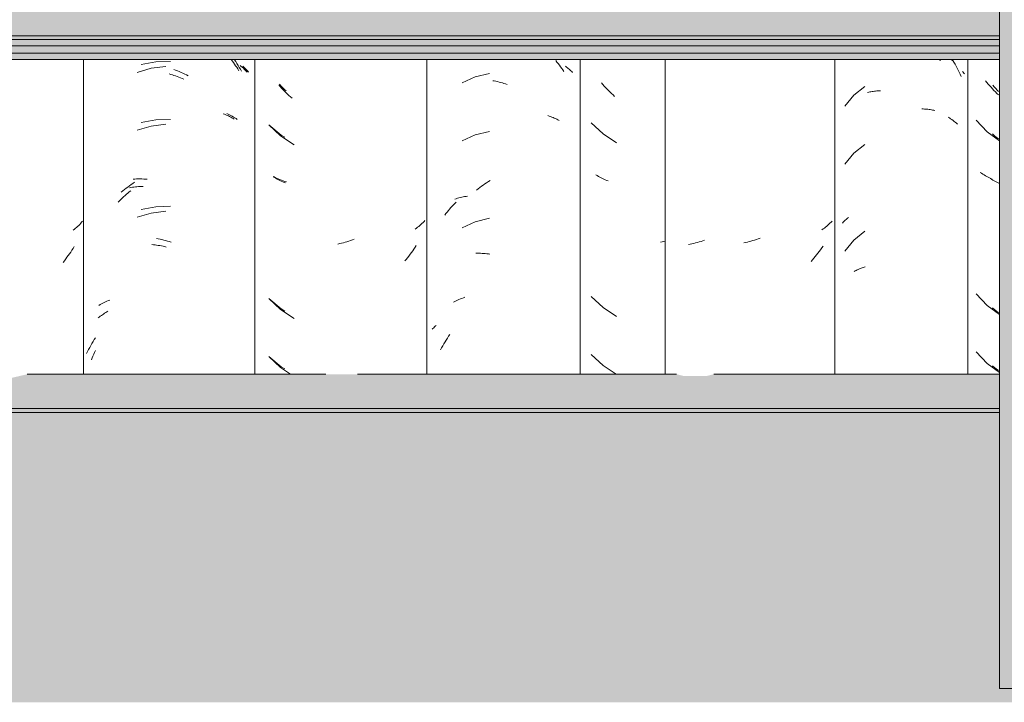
# Model space of a CAD drawing. Header units: metres. Extents: x 9.7 to 43.6, y -0.5 to 5.6.
# Tile 118 of 154: x 33.628 to 34.14, y 2.65 to 3.005. Entities that reach past the tile are written whole.
import ezdxf

# ---------------------------------------------------------------- set-up
doc = ezdxf.new("R2010")
doc.units = ezdxf.units.M
doc.layers.add('A-DETL', color=7, linetype='Continuous', lineweight=5, true_color=0x00a600)
for name, color, linetype, lineweight in [('A-GLAZ-CWMG', 7, 'Continuous', 5), ('A-ROOF', 7, 'Continuous', 5), ('A-WALL', 7, 'Continuous', 5), ('A-WALL-PATT', 7, 'Continuous', 5)]:
    doc.layers.add(name, color=color, linetype=linetype, lineweight=lineweight)

# ---------------------------------------------------------------- blocks, each defined once
blk = doc.blocks.new('FP_217-D')
at = {"layer": 'A-GLAZ-CWMG', "color": 9, "true_color": 0xc0c0c0}
for p, q in [((-16.79908, 2.97253), (-16.79977, 2.9734)), ((-16.79837, 2.97167), (-16.79908, 2.97253)), ((-16.79765, 2.97083), (-16.79837, 2.97167)), ((-16.79692, 2.97), (-16.79765, 2.97083)), ((-16.79619, 2.96918), (-16.79692, 2.97)), ((-16.79544, 2.96838), (-16.79619, 2.96918)), ((-16.79467, 2.96759), (-16.79544, 2.96838)), ((-16.7939, 2.96682), (-16.79467, 2.96759)), ((-16.79312, 2.96606), (-16.7939, 2.96682)), ((-16.80472, 2.95292), (-16.79888, 2.94685)), ((-16.79888, 2.94685), (-16.79254, 2.94215)), ((-16.80191, 2.92527), (-16.80256, 2.92572)), ((-16.80126, 2.92484), (-16.80191, 2.92527)), ((-16.80059, 2.92443), (-16.80126, 2.92484)), ((-16.79991, 2.92402), (-16.80059, 2.92443)), ((-16.79922, 2.92363), (-16.79991, 2.92402)), ((-16.79851, 2.92325), (-16.79922, 2.92363)), ((-16.7978, 2.92288), (-16.79851, 2.92325)), ((-16.79707, 2.92253), (-16.7978, 2.92288)), ((-16.79633, 2.92219), (-16.79707, 2.92253)), ((-16.80472, 2.86249), (-16.79888, 2.85643)), ((-16.79888, 2.85643), (-16.79254, 2.85172)), ((-16.80472, 2.83235), (-16.79888, 2.82628)), ((-16.79888, 2.82628), (-16.79254, 2.82158))]:
    blk.add_line(p, q, dxfattribs=at)
blk = doc.blocks.new('FP_218-D')
at = {"layer": 'A-GLAZ-CWMG', "color": 9, "true_color": 0xc0c0c0}
for p, q in [((-16.82387, 2.98451), (-16.82332, 2.98393)), ((-16.81751, 2.98427), (-16.81708, 2.98397)), ((-16.86269, 2.97045), (-16.86841, 2.96584)), ((-16.86064, 2.96748), (-16.86005, 2.9676)), ((-16.86005, 2.9676), (-16.85946, 2.96771)), ((-16.85946, 2.96771), (-16.85886, 2.96781)), ((-16.85886, 2.96781), (-16.85825, 2.9679)), ((-16.85825, 2.9679), (-16.85764, 2.96797)), ((-16.85764, 2.96797), (-16.85702, 2.96804)), ((-16.85702, 2.96804), (-16.8564, 2.96809)), ((-16.8564, 2.96809), (-16.85577, 2.96813)), ((-16.85577, 2.96813), (-16.85514, 2.96816)), ((-16.85514, 2.96816), (-16.8545, 2.96817)), ((-16.86841, 2.96584), (-16.87301, 2.96015)), ((-16.86123, 2.96734), (-16.86064, 2.96748)), ((-16.83293, 2.95876), (-16.83229, 2.95874)), ((-16.83229, 2.95874), (-16.83166, 2.95871)), ((-16.83166, 2.95871), (-16.83103, 2.95867)), ((-16.83103, 2.95867), (-16.83041, 2.95862)), ((-16.83041, 2.95862), (-16.82979, 2.95856)), ((-16.82979, 2.95856), (-16.82918, 2.95848)), ((-16.82918, 2.95848), (-16.82857, 2.95839)), ((-16.82857, 2.95839), (-16.82797, 2.95829)), ((-16.82797, 2.95829), (-16.82738, 2.95818)), ((-16.82738, 2.95818), (-16.82679, 2.95806)), ((-16.82679, 2.95806), (-16.8262, 2.95793)), ((-16.86269, 2.9403), (-16.86841, 2.9357)), ((-16.86841, 2.9357), (-16.87301, 2.93001)), ((-16.8728, 2.90088), (-16.87242, 2.90124)), ((-16.87242, 2.90124), (-16.87203, 2.9016)), ((-16.87203, 2.9016), (-16.87163, 2.90194)), ((-16.87163, 2.90194), (-16.87122, 2.90228)), ((-16.8742, 2.89937), (-16.87387, 2.89976)), ((-16.87387, 2.89976), (-16.87352, 2.90014)), ((-16.87352, 2.90014), (-16.87317, 2.90051)), ((-16.87317, 2.90051), (-16.8728, 2.90088)), ((-16.86269, 2.89509), (-16.86841, 2.89049)), ((-16.86841, 2.89049), (-16.87301, 2.88479)), ((-16.86619, 2.87522), (-16.86568, 2.87544)), ((-16.86568, 2.87544), (-16.86515, 2.87566)), ((-16.86515, 2.87566), (-16.86462, 2.87587)), ((-16.86462, 2.87587), (-16.86408, 2.87607)), ((-16.86408, 2.87607), (-16.86353, 2.87626)), ((-16.86353, 2.87626), (-16.86298, 2.87644)), ((-16.86298, 2.87644), (-16.86242, 2.8766)), ((-16.86817, 2.8742), (-16.86769, 2.87447)), ((-16.86769, 2.87447), (-16.8672, 2.87473)), ((-16.8672, 2.87473), (-16.8667, 2.87498)), ((-16.8667, 2.87498), (-16.86619, 2.87522))]:
    blk.add_line(p, q, dxfattribs=at)
blk = doc.blocks.new('FP_219-D')
at = {"layer": 'A-GLAZ-CWMG', "color": 9, "true_color": 0xc0c0c0}
for p, q in [((-16.88434, 2.89632), (-16.88497, 2.89587)), ((-16.88371, 2.89678), (-16.88434, 2.89632)), ((-16.8831, 2.89725), (-16.88371, 2.89678)), ((-16.8825, 2.89773), (-16.8831, 2.89725)), ((-16.88192, 2.89822), (-16.8825, 2.89773)), ((-16.88135, 2.89872), (-16.88192, 2.89822)), ((-16.88079, 2.89923), (-16.88135, 2.89872)), ((-16.88025, 2.89976), (-16.88079, 2.89923)), ((-16.87972, 2.90029), (-16.88025, 2.89976)), ((-16.91908, 2.8908), (-16.92002, 2.89051)), ((-16.91814, 2.89111), (-16.91908, 2.8908)), ((-16.9172, 2.89144), (-16.91814, 2.89111)), ((-16.92472, 2.8893), (-16.92567, 2.8891)), ((-16.92378, 2.8895), (-16.92472, 2.8893)), ((-16.92284, 2.88973), (-16.92378, 2.8895)), ((-16.9219, 2.88997), (-16.92284, 2.88973)), ((-16.92096, 2.89023), (-16.9219, 2.88997)), ((-16.92002, 2.89051), (-16.92096, 2.89023)), ((-16.88505, 2.88641), (-16.8857, 2.88549)), ((-16.88441, 2.88733), (-16.88505, 2.88641)), ((-16.88913, 2.88111), (-16.88985, 2.88027)), ((-16.88842, 2.88196), (-16.88913, 2.88111)), ((-16.88772, 2.88283), (-16.88842, 2.88196)), ((-16.88703, 2.8837), (-16.88772, 2.88283)), ((-16.88636, 2.88459), (-16.88703, 2.8837)), ((-16.8857, 2.88549), (-16.88636, 2.88459)), ((-16.88985, 2.88027), (-16.89058, 2.87945))]:
    blk.add_line(p, q, dxfattribs=at)
blk = doc.blocks.new('Rectangular Mullion - Telha Fibrocimento - Ondulada-V213-D')
at = {"layer": 'A-GLAZ-CWMG'}
for p, q in [((-16.87832, 2.82071), (-16.87832, 2.98442)), ((-16.8091, 2.82071), (-16.8091, 2.98442))]:
    blk.add_line(p, q, dxfattribs=at)
for name in ['FP_219-D', 'FP_218-D', 'FP_217-D']:
    blk.add_blockref(name, (0, 0), dxfattribs=at)
blk = doc.blocks.new('FP_228-D')
at = {"layer": 'A-GLAZ-CWMG', "color": 9, "true_color": 0xc0c0c0}
for p, q in [((-17.05862, 2.92094), (-17.05771, 2.9215)), ((-17.06482, 2.91655), (-17.06395, 2.91723)), ((-17.06395, 2.91723), (-17.06308, 2.91789)), ((-17.06308, 2.91789), (-17.0622, 2.91853)), ((-17.0622, 2.91853), (-17.06132, 2.91916)), ((-17.06132, 2.91916), (-17.06043, 2.91977)), ((-17.06043, 2.91977), (-17.05953, 2.92037)), ((-17.05953, 2.92037), (-17.05862, 2.92094)), ((-17.07316, 2.85988), (-17.0724, 2.86018)), ((-17.0724, 2.86018), (-17.07162, 2.86046)), ((-17.07162, 2.86046), (-17.07084, 2.86073)), ((-17.0768, 2.85816), (-17.0761, 2.85853)), ((-17.0761, 2.85853), (-17.07538, 2.85889)), ((-17.07538, 2.85889), (-17.07465, 2.85923)), ((-17.07465, 2.85923), (-17.07391, 2.85956)), ((-17.07391, 2.85956), (-17.07316, 2.85988)), ((-17.08056, 2.83852), (-17.07993, 2.8395)), ((-17.07993, 2.8395), (-17.07929, 2.84047)), ((-17.07929, 2.84047), (-17.07863, 2.84143)), ((-17.08349, 2.83343), (-17.08293, 2.83447)), ((-17.08293, 2.83447), (-17.08236, 2.8355)), ((-17.08236, 2.8355), (-17.08177, 2.83652)), ((-17.08177, 2.83652), (-17.08117, 2.83752)), ((-17.08117, 2.83752), (-17.08056, 2.83852))]:
    blk.add_line(p, q, dxfattribs=at)
blk = doc.blocks.new('FP_229-D')
at = {"layer": 'A-GLAZ-CWMG', "color": 9, "true_color": 0xc0c0c0}
for p, q in [((-17.16701, 2.97045), (-17.16774, 2.97128)), ((-17.16627, 2.96963), (-17.16701, 2.97045)), ((-17.16552, 2.96882), (-17.16627, 2.96963)), ((-17.16476, 2.96803), (-17.16552, 2.96882)), ((-17.164, 2.96725), (-17.16476, 2.96803)), ((-17.16322, 2.96649), (-17.164, 2.96725)), ((-17.16243, 2.96574), (-17.16322, 2.96649)), ((-17.16163, 2.96501), (-17.16243, 2.96574)), ((-17.16082, 2.96429), (-17.16163, 2.96501)), ((-17.17295, 2.95054), (-17.1668, 2.94478)), ((-17.1668, 2.94478), (-17.15977, 2.94011)), ((-17.16998, 2.92304), (-17.17066, 2.92345)), ((-17.16929, 2.92265), (-17.16998, 2.92304)), ((-17.16859, 2.92226), (-17.16929, 2.92265)), ((-17.16788, 2.9219), (-17.16859, 2.92226)), ((-17.16715, 2.92154), (-17.16788, 2.9219)), ((-17.16642, 2.9212), (-17.16715, 2.92154)), ((-17.16567, 2.92087), (-17.16642, 2.9212)), ((-17.16491, 2.92055), (-17.16567, 2.92087)), ((-17.16415, 2.92025), (-17.16491, 2.92055)), ((-17.09604, 2.89669), (-17.09666, 2.89622)), ((-17.09544, 2.89717), (-17.09604, 2.89669)), ((-17.09485, 2.89765), (-17.09544, 2.89717)), ((-17.09427, 2.89815), (-17.09485, 2.89765)), ((-17.09371, 2.89866), (-17.09427, 2.89815)), ((-17.09316, 2.89918), (-17.09371, 2.89866)), ((-17.09263, 2.89971), (-17.09316, 2.89918)), ((-17.09211, 2.90025), (-17.09263, 2.89971)), ((-17.09161, 2.90079), (-17.09211, 2.90025)), ((-17.12844, 2.89097), (-17.12938, 2.89062)), ((-17.13596, 2.88866), (-17.1369, 2.88845)), ((-17.13502, 2.88889), (-17.13596, 2.88866)), ((-17.13408, 2.88913), (-17.13502, 2.88889)), ((-17.13314, 2.8894), (-17.13408, 2.88913)), ((-17.1322, 2.88968), (-17.13314, 2.8894)), ((-17.13125, 2.88998), (-17.1322, 2.88968)), ((-17.13032, 2.89029), (-17.13125, 2.88998)), ((-17.12938, 2.89062), (-17.13032, 2.89029)), ((-17.09736, 2.88582), (-17.098, 2.88491)), ((-17.09673, 2.88676), (-17.09736, 2.88582)), ((-17.09611, 2.8877), (-17.09673, 2.88676)), ((-17.1014, 2.88049), (-17.10212, 2.87964)), ((-17.1007, 2.88135), (-17.1014, 2.88049)), ((-17.10001, 2.88222), (-17.1007, 2.88135)), ((-17.09932, 2.8831), (-17.10001, 2.88222)), ((-17.09866, 2.884), (-17.09932, 2.8831)), ((-17.098, 2.88491), (-17.09866, 2.884)), ((-17.17295, 2.86011), (-17.1668, 2.85435)), ((-17.1668, 2.85435), (-17.15977, 2.84968)), ((-17.17295, 2.82997), (-17.1668, 2.82421)), ((-17.1668, 2.82421), (-17.16154, 2.82071))]:
    blk.add_line(p, q, dxfattribs=at)
blk = doc.blocks.new('FP_230-D')
at = {"layer": 'A-GLAZ-CWMG', "color": 9, "true_color": 0xc0c0c0}
for p, q in [((-17.23176, 2.9832), (-17.23927, 2.9818)), ((-17.22413, 2.98344), (-17.23176, 2.9832)), ((-17.19077, 2.98432), (-17.19012, 2.98336)), ((-17.19012, 2.98336), (-17.18948, 2.98238)), ((-17.22235, 2.97932), (-17.22139, 2.97897)), ((-17.22139, 2.97897), (-17.22044, 2.97859)), ((-17.22044, 2.97859), (-17.2195, 2.9782)), ((-17.2195, 2.9782), (-17.21855, 2.97778)), ((-17.18948, 2.98238), (-17.18886, 2.98139)), ((-17.18886, 2.98139), (-17.18826, 2.98039)), ((-17.18826, 2.98039), (-17.18766, 2.97938)), ((-17.18766, 2.97938), (-17.18709, 2.97836)), ((-17.18638, 2.98103), (-17.18584, 2.98052)), ((-17.18584, 2.98052), (-17.18532, 2.98)), ((-17.18532, 2.98), (-17.18481, 2.97948)), ((-17.18481, 2.97948), (-17.18431, 2.97894)), ((-17.18431, 2.97894), (-17.18384, 2.9784)), ((-17.18384, 2.9784), (-17.18338, 2.97785)), ((-17.21855, 2.97778), (-17.21761, 2.97735)), ((-17.21761, 2.97735), (-17.21667, 2.97691)), ((-17.21667, 2.97691), (-17.21574, 2.97644)), ((-17.21574, 2.97644), (-17.2148, 2.97596)), ((-17.23176, 2.95306), (-17.23927, 2.95165)), ((-17.22413, 2.95329), (-17.23176, 2.95306)), ((-17.19474, 2.95642), (-17.19402, 2.95608)), ((-17.19402, 2.95608), (-17.19331, 2.95571)), ((-17.19331, 2.95571), (-17.19261, 2.95534)), ((-17.19261, 2.95534), (-17.19192, 2.95495)), ((-17.19192, 2.95495), (-17.19125, 2.95454)), ((-17.19125, 2.95454), (-17.19059, 2.95413)), ((-17.19059, 2.95413), (-17.18995, 2.9537)), ((-17.18995, 2.9537), (-17.18932, 2.95326)), ((-17.24349, 2.92223), (-17.24259, 2.92228)), ((-17.24259, 2.92228), (-17.24169, 2.92231)), ((-17.24169, 2.92231), (-17.24077, 2.92233)), ((-17.24077, 2.92233), (-17.23986, 2.92233)), ((-17.23986, 2.92233), (-17.23894, 2.92231)), ((-17.23894, 2.92231), (-17.23801, 2.92227)), ((-17.23801, 2.92227), (-17.23708, 2.92222)), ((-17.23708, 2.92222), (-17.23614, 2.92215)), ((-17.24892, 2.91609), (-17.24807, 2.91678)), ((-17.24807, 2.91678), (-17.2472, 2.91746)), ((-17.2472, 2.91746), (-17.24633, 2.91812)), ((-17.24633, 2.91812), (-17.24546, 2.91877)), ((-17.24546, 2.91877), (-17.24457, 2.91939)), ((-17.24457, 2.91939), (-17.24368, 2.92)), ((-17.24368, 2.92), (-17.24278, 2.9206)), ((-17.24976, 2.91537), (-17.24892, 2.91609)), ((-17.23176, 2.90785), (-17.23927, 2.90644)), ((-17.22413, 2.90808), (-17.23176, 2.90785)), ((-17.23143, 2.89137), (-17.23047, 2.89119)), ((-17.23047, 2.89119), (-17.22952, 2.89099)), ((-17.22952, 2.89099), (-17.22857, 2.89077)), ((-17.22857, 2.89077), (-17.22761, 2.89053)), ((-17.22761, 2.89053), (-17.22665, 2.89028)), ((-17.22665, 2.89028), (-17.2257, 2.89)), ((-17.2257, 2.89), (-17.22474, 2.88971)), ((-17.22474, 2.88971), (-17.22379, 2.8894)), ((-17.2614, 2.85652), (-17.26072, 2.85692)), ((-17.26072, 2.85692), (-17.26003, 2.8573)), ((-17.26003, 2.8573), (-17.25933, 2.85767)), ((-17.25933, 2.85767), (-17.25862, 2.85803)), ((-17.25862, 2.85803), (-17.25789, 2.85838)), ((-17.25789, 2.85838), (-17.25715, 2.85871)), ((-17.25715, 2.85871), (-17.2564, 2.85903)), ((-17.2564, 2.85903), (-17.25564, 2.85933)), ((-17.26378, 2.83873), (-17.26315, 2.83972)), ((-17.26669, 2.83364), (-17.26614, 2.83468)), ((-17.26614, 2.83468), (-17.26557, 2.83571)), ((-17.26557, 2.83571), (-17.26499, 2.83673)), ((-17.26499, 2.83673), (-17.26439, 2.83774)), ((-17.26439, 2.83774), (-17.26378, 2.83873)), ((-17.26775, 2.83153), (-17.26723, 2.83259)), ((-17.26723, 2.83259), (-17.26669, 2.83364))]:
    blk.add_line(p, q, dxfattribs=at)
blk = doc.blocks.new('FP_238-D')
at = {"layer": 'A-GLAZ-CWMG', "color": 9, "true_color": 0xc0c0c0}
for p, q in [((-16.79523, 2.97028), (-16.79593, 2.97115)), ((-16.79452, 2.96943), (-16.79523, 2.97028)), ((-16.7938, 2.96859), (-16.79452, 2.96943)), ((-16.79307, 2.96777), (-16.7938, 2.96859)), ((-16.79612, 2.94573), (-16.79503, 2.94461)), ((-16.79503, 2.94461), (-16.79302, 2.94314)), ((-16.79675, 2.92217), (-16.79743, 2.92258)), ((-16.79607, 2.92177), (-16.79675, 2.92217)), ((-16.79537, 2.92138), (-16.79607, 2.92177)), ((-16.79466, 2.92101), (-16.79537, 2.92138)), ((-16.79394, 2.92065), (-16.79466, 2.92101)), ((-16.79321, 2.9203), (-16.79394, 2.92065)), ((-16.79254, 2.92), (-16.79321, 2.9203)), ((-16.79612, 2.8553), (-16.79503, 2.85418)), ((-16.79503, 2.85418), (-16.79302, 2.85271)), ((-16.79612, 2.82515), (-16.79503, 2.82404)), ((-16.79503, 2.82404), (-16.79302, 2.82257))]:
    blk.add_line(p, q, dxfattribs=at)
blk = doc.blocks.new('FP_239-D')
at = {"layer": 'A-GLAZ-CWMG', "color": 9, "true_color": 0xc0c0c0}
for p, q in [((-16.8169, 2.98404), (-16.81629, 2.98303)), ((-16.81629, 2.98303), (-16.8157, 2.98201)), ((-16.8157, 2.98201), (-16.81513, 2.98098)), ((-16.81513, 2.98098), (-16.81456, 2.97994)), ((-16.81456, 2.97994), (-16.81402, 2.97889)), ((-16.81402, 2.97889), (-16.81348, 2.97783)), ((-16.81348, 2.97783), (-16.81297, 2.97677)), ((-16.81185, 2.97829), (-16.81149, 2.97785)), ((-16.81149, 2.97785), (-16.81114, 2.97741)), ((-16.81297, 2.97677), (-16.81247, 2.97569)), ((-16.81114, 2.97741), (-16.81079, 2.97697)), ((-16.81927, 2.95453), (-16.81862, 2.9541)), ((-16.81862, 2.9541), (-16.81798, 2.95366)), ((-16.81798, 2.95366), (-16.81735, 2.95322)), ((-16.81735, 2.95322), (-16.81673, 2.95275)), ((-16.81673, 2.95275), (-16.81613, 2.95228)), ((-16.81613, 2.95228), (-16.81555, 2.9518)), ((-16.81555, 2.9518), (-16.81497, 2.95131)), ((-16.81497, 2.95131), (-16.81442, 2.9508))]:
    blk.add_line(p, q, dxfattribs=at)
blk = doc.blocks.new('FP_240-D')
at = {"layer": 'A-GLAZ-CWMG', "color": 9, "true_color": 0xc0c0c0}
for p, q in [((-16.95357, 2.88834), (-16.95451, 2.88816)), ((-16.95263, 2.88855), (-16.95357, 2.88834)), ((-16.95169, 2.88877), (-16.95263, 2.88855)), ((-16.95075, 2.889), (-16.95169, 2.88877)), ((-16.94981, 2.88925), (-16.95075, 2.889)), ((-16.94887, 2.88952), (-16.94981, 2.88925)), ((-16.94792, 2.88981), (-16.94887, 2.88952)), ((-16.94698, 2.89012), (-16.94792, 2.88981)), ((-16.94605, 2.89044), (-16.94698, 2.89012))]:
    blk.add_line(p, q, dxfattribs=at)
blk = doc.blocks.new('Rectangular Mullion - Telha Fibrocimento - Ondulada-V227-D')
at = {"layer": 'A-GLAZ-CWMG'}
blk.add_line((-17.09057, 2.82071), (-17.09057, 2.98442), dxfattribs=at)
for name in ['FP_239-D', 'FP_230-D', 'FP_228-D', 'FP_229-D', 'FP_238-D', 'FP_240-D']:
    blk.add_blockref(name, (0, 0), dxfattribs=at)
blk = doc.blocks.new('FP_248-D')
at = {"layer": 'A-GLAZ-CWMG', "color": 9, "true_color": 0xc0c0c0}
for p, q in [((-16.99907, 2.97146), (-16.9998, 2.97229)), ((-16.99833, 2.97064), (-16.99907, 2.97146)), ((-16.99759, 2.96984), (-16.99833, 2.97064)), ((-16.99683, 2.96905), (-16.99759, 2.96984)), ((-16.99606, 2.96827), (-16.99683, 2.96905)), ((-16.99528, 2.96751), (-16.99606, 2.96827)), ((-16.99449, 2.96676), (-16.99528, 2.96751)), ((-16.99369, 2.96602), (-16.99449, 2.96676)), ((-16.99289, 2.9653), (-16.99369, 2.96602)), ((-17.00502, 2.95155), (-16.99886, 2.9458)), ((-16.99886, 2.9458), (-16.99184, 2.94112)), ((-17.00205, 2.92405), (-17.00273, 2.92446)), ((-17.00136, 2.92366), (-17.00205, 2.92405)), ((-17.00066, 2.92328), (-17.00136, 2.92366)), ((-16.99994, 2.92291), (-17.00066, 2.92328)), ((-16.99922, 2.92256), (-16.99994, 2.92291)), ((-16.99848, 2.92221), (-16.99922, 2.92256)), ((-16.99773, 2.92188), (-16.99848, 2.92221)), ((-16.99698, 2.92157), (-16.99773, 2.92188)), ((-16.99621, 2.92127), (-16.99698, 2.92157)), ((-16.96819, 2.88952), (-16.969, 2.88935)), ((-16.96738, 2.88971), (-16.96819, 2.88952)), ((-16.96657, 2.88991), (-16.96738, 2.88971)), ((-17.00502, 2.86112), (-16.99886, 2.85537)), ((-16.99886, 2.85537), (-16.99184, 2.85069)), ((-17.00502, 2.83097), (-16.99886, 2.82523)), ((-16.99886, 2.82523), (-16.99208, 2.82071))]:
    blk.add_line(p, q, dxfattribs=at)
blk = doc.blocks.new('FP_249-D')
at = {"layer": 'A-GLAZ-CWMG', "color": 9, "true_color": 0xc0c0c0}
for p, q in [((-17.02352, 2.98389), (-17.02288, 2.98311)), ((-17.02288, 2.98311), (-17.02225, 2.98232)), ((-17.02225, 2.98232), (-17.02164, 2.98151)), ((-17.02164, 2.98151), (-17.02103, 2.9807)), ((-17.02103, 2.9807), (-17.02044, 2.97987)), ((-17.02044, 2.97987), (-17.01985, 2.97904)), ((-17.01985, 2.97904), (-17.01928, 2.97819)), ((-17.0185, 2.98094), (-17.01799, 2.98057)), ((-17.01799, 2.98057), (-17.0175, 2.98019)), ((-17.0175, 2.98019), (-17.01702, 2.97981)), ((-17.01702, 2.97981), (-17.01655, 2.97941)), ((-17.01655, 2.97941), (-17.01609, 2.97901)), ((-17.01609, 2.97901), (-17.01564, 2.9786)), ((-17.01564, 2.9786), (-17.0152, 2.97818)), ((-17.0152, 2.97818), (-17.01478, 2.97775)), ((-17.06542, 2.97538), (-17.07231, 2.97232)), ((-17.0581, 2.9772), (-17.06542, 2.97538)), ((-17.05635, 2.97344), (-17.05552, 2.9733)), ((-17.05552, 2.9733), (-17.05468, 2.97313)), ((-17.05468, 2.97313), (-17.05384, 2.97295)), ((-17.05384, 2.97295), (-17.053, 2.97275)), ((-17.053, 2.97275), (-17.05216, 2.97254)), ((-17.05216, 2.97254), (-17.05132, 2.97231)), ((-17.05132, 2.97231), (-17.05048, 2.97206)), ((-17.05048, 2.97206), (-17.04964, 2.9718)), ((-17.04964, 2.9718), (-17.0488, 2.97152)), ((-17.0277, 2.95526), (-17.027, 2.95504)), ((-17.027, 2.95504), (-17.02631, 2.95481)), ((-17.02631, 2.95481), (-17.02563, 2.95456)), ((-17.02563, 2.95456), (-17.02496, 2.9543)), ((-17.02496, 2.9543), (-17.0243, 2.95403)), ((-17.0243, 2.95403), (-17.02365, 2.95374)), ((-17.02365, 2.95374), (-17.02301, 2.95345)), ((-17.02301, 2.95345), (-17.02238, 2.95314)), ((-17.02238, 2.95314), (-17.02176, 2.95281)), ((-17.0581, 2.94706), (-17.06542, 2.94524)), ((-17.06542, 2.94524), (-17.07231, 2.94218)), ((-17.07602, 2.91179), (-17.07532, 2.91203)), ((-17.07532, 2.91203), (-17.07462, 2.91224)), ((-17.07462, 2.91224), (-17.07391, 2.91245)), ((-17.07391, 2.91245), (-17.07319, 2.91264)), ((-17.07319, 2.91264), (-17.07246, 2.91281)), ((-17.07246, 2.91281), (-17.07173, 2.91297)), ((-17.07173, 2.91297), (-17.07099, 2.91312)), ((-17.07099, 2.91312), (-17.07024, 2.91325)), ((-17.07024, 2.91325), (-17.06948, 2.91337)), ((-17.07941, 2.90587), (-17.07877, 2.90664)), ((-17.07877, 2.90664), (-17.07811, 2.90741)), ((-17.07811, 2.90741), (-17.07745, 2.90816)), ((-17.07745, 2.90816), (-17.07678, 2.90889)), ((-17.07678, 2.90889), (-17.0761, 2.90962)), ((-17.0761, 2.90962), (-17.0754, 2.91033)), ((-17.08127, 2.90347), (-17.08066, 2.90428)), ((-17.08066, 2.90428), (-17.08004, 2.90508)), ((-17.08004, 2.90508), (-17.07941, 2.90587)), ((-17.0581, 2.90185), (-17.06542, 2.90002)), ((-17.06542, 2.90002), (-17.07231, 2.89697)), ((-17.0651, 2.88362), (-17.0643, 2.88364)), ((-17.0643, 2.88364), (-17.0635, 2.88364)), ((-17.0635, 2.88364), (-17.06269, 2.88363)), ((-17.06269, 2.88363), (-17.06188, 2.8836)), ((-17.06188, 2.8836), (-17.06106, 2.88356)), ((-17.06106, 2.88356), (-17.06024, 2.8835)), ((-17.06024, 2.8835), (-17.05942, 2.88343)), ((-17.05942, 2.88343), (-17.05859, 2.88334)), ((-17.05859, 2.88334), (-17.05776, 2.88323)), ((-17.08744, 2.84454), (-17.08705, 2.84492)), ((-17.08705, 2.84492), (-17.08665, 2.84529)), ((-17.08665, 2.84529), (-17.08624, 2.84566)), ((-17.08624, 2.84566), (-17.08582, 2.84602)), ((-17.08782, 2.84415), (-17.08744, 2.84454))]:
    blk.add_line(p, q, dxfattribs=at)
blk = doc.blocks.new('FP_250-D')
at = {"layer": 'A-GLAZ-CWMG', "color": 9, "true_color": 0xc0c0c0}
for p, q in [((-17.16653, 2.97068), (-17.16739, 2.97156)), ((-17.16566, 2.96981), (-17.16653, 2.97068)), ((-17.16478, 2.96895), (-17.16566, 2.96981)), ((-17.16389, 2.96812), (-17.16478, 2.96895)), ((-17.17289, 2.95051), (-17.16641, 2.94512)), ((-17.16641, 2.94512), (-17.16455, 2.94403)), ((-17.16966, 2.92315), (-17.17046, 2.92356)), ((-17.16884, 2.92275), (-17.16966, 2.92315)), ((-17.168, 2.92237), (-17.16884, 2.92275)), ((-17.16716, 2.92201), (-17.168, 2.92237)), ((-17.1663, 2.92167), (-17.16716, 2.92201)), ((-17.16543, 2.92134), (-17.1663, 2.92167)), ((-17.16454, 2.92103), (-17.16543, 2.92134)), ((-17.16365, 2.92074), (-17.16454, 2.92103)), ((-17.17289, 2.86008), (-17.16641, 2.85469)), ((-17.16641, 2.85469), (-17.16455, 2.8536)), ((-17.17289, 2.82993), (-17.16641, 2.82455)), ((-17.16641, 2.82455), (-17.16455, 2.82346))]:
    blk.add_line(p, q, dxfattribs=at)
blk = doc.blocks.new('FP_251-D')
at = {"layer": 'A-GLAZ-CWMG', "color": 9, "true_color": 0xc0c0c0}
for p, q in [((-17.19243, 2.98442), (-17.19195, 2.98379)), ((-17.19195, 2.98379), (-17.19135, 2.98296)), ((-17.19135, 2.98296), (-17.19077, 2.98212)), ((-17.23411, 2.97995), (-17.24139, 2.97778)), ((-17.22657, 2.98092), (-17.23411, 2.97995)), ((-17.19077, 2.98212), (-17.19019, 2.98127)), ((-17.19019, 2.98127), (-17.18962, 2.98041)), ((-17.18962, 2.98041), (-17.18907, 2.97954)), ((-17.18907, 2.97954), (-17.18852, 2.97866)), ((-17.18777, 2.98137), (-17.18722, 2.98091)), ((-17.18722, 2.98091), (-17.18668, 2.98044)), ((-17.18668, 2.98044), (-17.18615, 2.97996)), ((-17.18615, 2.97996), (-17.18564, 2.97947)), ((-17.18564, 2.97947), (-17.18514, 2.97897)), ((-17.18514, 2.97897), (-17.18466, 2.97846)), ((-17.18466, 2.97846), (-17.18419, 2.97794)), ((-17.2248, 2.97697), (-17.22395, 2.97673)), ((-17.22395, 2.97673), (-17.22311, 2.97647)), ((-17.22311, 2.97647), (-17.22226, 2.9762)), ((-17.22226, 2.9762), (-17.22142, 2.97592)), ((-17.22142, 2.97592), (-17.22057, 2.97562)), ((-17.22057, 2.97562), (-17.21973, 2.9753)), ((-17.21973, 2.9753), (-17.21889, 2.97497)), ((-17.21889, 2.97497), (-17.21805, 2.97463)), ((-17.21805, 2.97463), (-17.21721, 2.97427)), ((-17.19658, 2.95626), (-17.19591, 2.95599)), ((-17.19591, 2.95599), (-17.19524, 2.95571)), ((-17.19524, 2.95571), (-17.19459, 2.95542)), ((-17.19459, 2.95542), (-17.19394, 2.95512)), ((-17.19394, 2.95512), (-17.19331, 2.9548)), ((-17.19331, 2.9548), (-17.19269, 2.95447)), ((-17.19269, 2.95447), (-17.19207, 2.95414)), ((-17.19207, 2.95414), (-17.19147, 2.95379)), ((-17.19147, 2.95379), (-17.19088, 2.95343)), ((-17.23411, 2.94981), (-17.24139, 2.94763)), ((-17.22657, 2.95077), (-17.23411, 2.94981)), ((-17.24542, 2.91776), (-17.24466, 2.91789)), ((-17.24466, 2.91789), (-17.24389, 2.91801)), ((-17.24389, 2.91801), (-17.24312, 2.91812)), ((-17.24312, 2.91812), (-17.24235, 2.91821)), ((-17.24235, 2.91821), (-17.24156, 2.91829)), ((-17.24156, 2.91829), (-17.24077, 2.91835)), ((-17.24077, 2.91835), (-17.23998, 2.9184)), ((-17.23998, 2.9184), (-17.23918, 2.91843)), ((-17.23918, 2.91843), (-17.23838, 2.91845)), ((-17.25059, 2.91093), (-17.24989, 2.91164)), ((-17.24989, 2.91164), (-17.24918, 2.91233)), ((-17.24918, 2.91233), (-17.24846, 2.91301)), ((-17.24846, 2.91301), (-17.24773, 2.91368)), ((-17.24773, 2.91368), (-17.24699, 2.91433)), ((-17.24699, 2.91433), (-17.24625, 2.91497)), ((-17.24625, 2.91497), (-17.2455, 2.91559)), ((-17.2455, 2.91559), (-17.24474, 2.91621)), ((-17.25128, 2.91021), (-17.25059, 2.91093)), ((-17.23411, 2.90459), (-17.24139, 2.90242)), ((-17.22657, 2.90556), (-17.23411, 2.90459)), ((-17.23378, 2.88815), (-17.23295, 2.88807)), ((-17.23295, 2.88807), (-17.23212, 2.88798)), ((-17.23212, 2.88798), (-17.23129, 2.88787)), ((-17.23129, 2.88787), (-17.23045, 2.88775)), ((-17.23045, 2.88775), (-17.22961, 2.88761)), ((-17.22961, 2.88761), (-17.22877, 2.88746)), ((-17.22877, 2.88746), (-17.22792, 2.88729)), ((-17.22792, 2.88729), (-17.22708, 2.88711)), ((-17.22708, 2.88711), (-17.22624, 2.88691)), ((-17.26164, 2.85001), (-17.26113, 2.85043)), ((-17.26113, 2.85043), (-17.26061, 2.85085)), ((-17.26061, 2.85085), (-17.26007, 2.85126)), ((-17.26007, 2.85126), (-17.25952, 2.85166)), ((-17.25952, 2.85166), (-17.25897, 2.85205)), ((-17.25897, 2.85205), (-17.2584, 2.85242)), ((-17.2584, 2.85242), (-17.25781, 2.85279)), ((-17.25781, 2.85279), (-17.25722, 2.85315)), ((-17.25722, 2.85315), (-17.25662, 2.8535)), ((-17.26527, 2.82826), (-17.26486, 2.82922)), ((-17.26486, 2.82922), (-17.26445, 2.83017)), ((-17.26445, 2.83017), (-17.26401, 2.83112)), ((-17.26401, 2.83112), (-17.26357, 2.83206)), ((-17.26357, 2.83206), (-17.26311, 2.833))]:
    blk.add_line(p, q, dxfattribs=at)
blk = doc.blocks.new('FP_252-D')
at = {"layer": 'A-GLAZ-CWMG', "color": 9, "true_color": 0xc0c0c0}
for p, q in [((-17.27411, 2.89614), (-17.2747, 2.89566)), ((-17.27352, 2.89663), (-17.27411, 2.89614)), ((-17.27295, 2.89713), (-17.27352, 2.89663)), ((-17.2724, 2.89765), (-17.27295, 2.89713)), ((-17.27186, 2.89817), (-17.2724, 2.89765)), ((-17.27133, 2.8987), (-17.27186, 2.89817)), ((-17.27081, 2.89924), (-17.27133, 2.8987)), ((-17.27032, 2.89979), (-17.27081, 2.89924)), ((-17.26983, 2.90035), (-17.27032, 2.89979)), ((-17.27477, 2.88619), (-17.27538, 2.88524)), ((-17.27417, 2.88715), (-17.27477, 2.88619)), ((-17.27863, 2.88068), (-17.27932, 2.8798)), ((-17.27796, 2.88156), (-17.27863, 2.88068)), ((-17.2773, 2.88247), (-17.27796, 2.88156)), ((-17.27665, 2.88338), (-17.2773, 2.88247)), ((-17.27601, 2.8843), (-17.27665, 2.88338)), ((-17.27538, 2.88524), (-17.27601, 2.8843)), ((-17.27932, 2.8798), (-17.28002, 2.87893))]:
    blk.add_line(p, q, dxfattribs=at)
blk = doc.blocks.new('Rectangular Mullion - Telha Fibrocimento - Ondulada-V241-D')
at = {"layer": 'A-GLAZ-CWMG'}
for p, q in [((-17.2694, 2.82071), (-17.2694, 2.98442)), ((-17.18013, 2.82071), (-17.18013, 2.98442)), ((-17.01081, 2.82071), (-17.01081, 2.98442)), ((-16.96657, 2.82071), (-16.96657, 2.98442))]:
    blk.add_line(p, q, dxfattribs=at)
for name in ['FP_251-D', 'FP_250-D', 'FP_249-D', 'FP_248-D', 'FP_252-D']:
    blk.add_blockref(name, (0, 0), dxfattribs=at)
blk = doc.blocks.new('LONGARINA_STEEL_FRAME - LONGARINA_STEEL_FRAME-1917798-D')
at = {"layer": 'A-ROOF', "true_color": 0x9fa09c}
blk.add_hatch(color=253, dxfattribs=at).paths.add_polyline_path([(-16.75754, 2.6571), (-16.75754, 3.68355), (-16.79254, 3.68355), (-16.79254, 2.6571), (-16.76343, 2.6571)])
h = blk.add_hatch(color=253, dxfattribs=at)
h.paths.add_polyline_path([(-15.63984, 2.99678), (-15.50504, 2.99678), (-15.50504, 3.0136), (-15.64307, 3.0136), (-15.64976, 3.01206), (-15.66207, 3.01225), (-15.66724, 3.0136), (-16.19607, 3.0136), (-16.20276, 3.01206), (-16.21507, 3.01225), (-16.22024, 3.0136), (-16.74907, 3.0136), (-16.75754, 3.01165), (-16.75754, 2.99678), (-15.63998, 2.99678)])
h.paths.add_polyline_path([(-18.02501, 2.99678), (-16.79254, 2.99678), (-16.79254, 3.0136), (-17.30207, 3.0136), (-17.30876, 3.01206), (-17.32107, 3.01225), (-17.32624, 3.0136), (-18.04504, 3.0136), (-18.04504, 2.99678)])
h = blk.add_hatch(color=253, dxfattribs=at)
h.paths.add_polyline_path([(-16.75754, 2.99481), (-15.50504, 2.99481), (-15.50504, 2.99678), (-16.75754, 2.99678)])
h.paths.add_polyline_path([(-18.02501, 2.99481), (-16.79254, 2.99481), (-16.79254, 2.99678), (-18.04504, 2.99678), (-18.04504, 2.99481)])
h = blk.add_hatch(color=253, dxfattribs=at)
h.paths.add_polyline_path([(-18.04504, 2.99154), (-16.79254, 2.99154), (-16.79254, 2.99481), (-18.04504, 2.99481), (-18.04504, 2.99367)])
h.paths.add_polyline_path([(-15.64062, 2.99154), (-15.50504, 2.99154), (-15.50504, 2.99481), (-16.75754, 2.99481), (-16.75754, 2.99154), (-15.64076, 2.99154)])
h = blk.add_hatch(color=253, dxfattribs=at)
h.paths.add_polyline_path([(-15.64201, 2.98769), (-15.50504, 2.98769), (-15.50504, 2.99154), (-16.75754, 2.99154), (-16.75754, 2.98769), (-15.6525, 2.98769)])
h.paths.add_polyline_path([(-18.02501, 2.98769), (-16.79254, 2.98769), (-16.79254, 2.99154), (-18.04504, 2.99154), (-18.04504, 2.98769)])
h = blk.add_hatch(color=253, dxfattribs=at)
h.paths.add_polyline_path([(-16.70046, 2.98442), (-15.50504, 2.98442), (-15.50504, 2.98769), (-16.75754, 2.98769), (-16.75754, 2.98442), (-16.70205, 2.98442)])
h.paths.add_polyline_path([(-18.04366, 2.98442), (-16.79254, 2.98442), (-16.79302, 2.98769), (-18.04504, 2.98769), (-18.04504, 2.98442)])
h = blk.add_hatch(color=253, dxfattribs=at)
h.paths.add_polyline_path([(-18.04504, 2.80282), (-16.79254, 2.80282), (-16.79254, 2.80702), (-18.04504, 2.80702), (-18.04504, 2.80482)])
h.paths.add_polyline_path([(-15.63978, 2.80282), (-15.50504, 2.80282), (-15.50504, 2.80702), (-16.75754, 2.80702), (-16.75754, 2.80282), (-15.63991, 2.80282)])
h = blk.add_hatch(color=253, dxfattribs=at)
h.paths.add_polyline_path([(-16.75293, 2.80084), (-15.50504, 2.80084), (-15.50504, 2.80282), (-16.75754, 2.80282), (-16.75754, 2.80084)])
h.paths.add_polyline_path([(-18.02501, 2.80084), (-16.79254, 2.80084), (-16.79254, 2.80282), (-18.04504, 2.80282), (-18.04504, 2.80084)])
h = blk.add_hatch(color=253, dxfattribs=at)
h.paths.add_polyline_path([(-15.85228, 2.79767), (-15.50504, 2.79767), (-15.50504, 2.80084), (-16.75754, 2.80084), (-16.75754, 2.79767), (-15.86768, 2.79767)])
h.paths.add_polyline_path([(-17.71865, 2.79767), (-16.79254, 2.79767), (-16.79254, 2.80084), (-18.04504, 2.80084), (-18.04504, 2.79767), (-17.72163, 2.79767)])
at = {"layer": 'A-ROOF'}
for p, q in [((-16.79254, 2.6571), (-16.79254, 3.68355)), ((-16.79254, 2.99678), (-18.04504, 2.99678)), ((-16.79254, 2.99481), (-18.04504, 2.99481)), ((-16.79254, 2.99154), (-18.04504, 2.99154)), ((-16.79254, 2.98769), (-18.04504, 2.98769)), ((-16.79254, 2.98442), (-18.04504, 2.98442)), ((-16.79254, 2.80282), (-18.04504, 2.80282)), ((-16.79254, 2.80084), (-18.04504, 2.80084))]:
    blk.add_line(p, q, dxfattribs=at)

msp = doc.modelspace()

# ---------------------------------------------------------------- hatches: boundary and pattern name
at = {"layer": 'A-WALL-PATT', "true_color": 0xd6d6d6}
h = msp.add_hatch(color=254, dxfattribs=at)
h.paths.add_polyline_path([(33.46589, 2.65), (35.46015, 2.65), (35.46015, 2.6571), (35.42515, 2.6571), (35.42515, 2.79767), (34.17265, 2.79767), (34.17265, 2.6571), (34.13765, 2.6571), (34.13765, 2.79767), (32.88515, 2.79767), (32.88515, 2.6571), (32.85015, 2.6571), (32.85015, 2.65), (33.32571, 2.65)])
h.paths.add_polyline_path([(34.54524, 2.80671), (34.54584, 2.80702), (35.42515, 2.80702), (35.42515, 2.82071), (35.28818, 2.82016), (35.28043, 2.81834), (35.26812, 2.81853), (35.25802, 2.82071), (35.09488, 2.82071), (35.09138, 2.81983), (35.07925, 2.81979), (35.07549, 2.82071), (34.73754, 2.82071), (34.72743, 2.81834), (34.71512, 2.81853), (34.70502, 2.82071), (34.54188, 2.82071), (34.53838, 2.81983), (34.52625, 2.81979), (34.52249, 2.82071), (34.18454, 2.82071), (34.17265, 2.81793), (34.17265, 2.80702), (34.54501, 2.80702)])
h.paths.add_polyline_path([(33.04536, 2.80685), (33.04569, 2.80702), (34.13765, 2.80702), (34.13765, 2.82071), (33.98888, 2.82071), (33.98538, 2.81983), (33.97325, 2.81979), (33.96949, 2.82071), (33.63154, 2.82071), (33.62143, 2.81834), (33.60912, 2.81853), (33.59902, 2.82071), (33.43588, 2.82071), (33.43238, 2.81983), (33.42025, 2.81979), (33.41649, 2.82071), (32.88515, 2.82071), (32.88515, 2.80702), (33.04536, 2.80702)])

# ---------------------------------------------------------------- linework, layer by layer
at = {"layer": 'A-DETL', "color": 7}
msp.add_line((34.17265, 2.6571), (34.13765, 2.6571), dxfattribs=at)
at = {"layer": 'A-WALL'}
for p, q in [((33.78698, 2.82071), (33.63154, 2.82071)), ((33.96349, 2.82071), (33.80347, 2.82071)), ((33.96949, 2.82071), (33.96363, 2.82071)), ((34.13765, 2.82071), (33.98888, 2.82071))]:
    msp.add_line(p, q, dxfattribs=at)

# ---------------------------------------------------------------- block references
at = {"layer": 'A-GLAZ-CWMG'}
for name in ['Rectangular Mullion - Telha Fibrocimento - Ondulada-V241-D', 'Rectangular Mullion - Telha Fibrocimento - Ondulada-V227-D', 'Rectangular Mullion - Telha Fibrocimento - Ondulada-V213-D']:
    msp.add_blockref(name, (50.93019, 0), dxfattribs=at)
at = {"layer": 'A-ROOF'}
msp.add_blockref('LONGARINA_STEEL_FRAME - LONGARINA_STEEL_FRAME-1917798-D', (50.93019, 0), dxfattribs=at)

doc.saveas('drawing.dxf')
